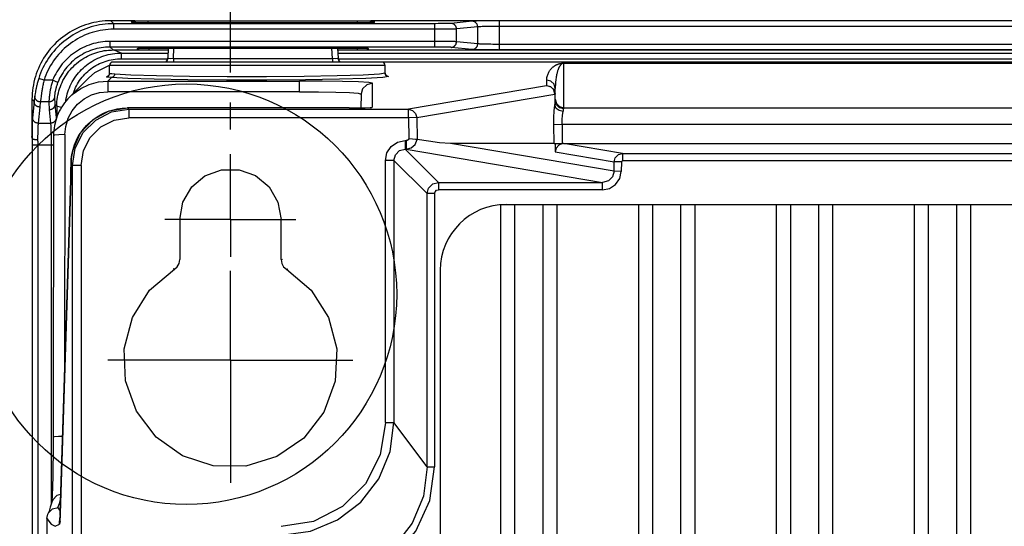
# Model space of a CAD drawing. Extents: x 0 to 594, y 0 to 420.
# Tile 95 of 103: x 391 to 408, y 281 to 290. Entities that reach past the tile are written whole.
import ezdxf

# ---------------------------------------------------------------- set-up
doc = ezdxf.new("R2010")
doc.units = 0
doc.header["$LTSCALE"] = 32.67
doc.linetypes.add('CENTER', pattern=[0.6, 0.375, -0.075, 0.075, -0.075])
doc.layers.get('0').update_dxf_attribs({"linetype": 'CONTINUOUS'})
doc.layers.add('_BLACK_HOLE', color=7, linetype='CONTINUOUS')
doc.styles.get("Standard").update_dxf_attribs({"font": 'txt', "width": 0.8})
doc.dimstyles.get("Standard").update_dxf_attribs({"dimtxt": 2.5, "dimasz": 2.5, "dimexe": 1.25, "dimexo": 0.625, "dimtad": 1, "dimcen": 2.5, "dimazin": 3, "dimtfac": 1, "dimtmove": 0, "dimatfit": 3})

# ---------------------------------------------------------------- blocks, each defined once
blk = doc.blocks.new('_FILLED')
at = {"color": 0, "linetype": 'BYBLOCK'}
blk.add_solid([(0, 0), (-1, 0.1429), (-1, -0.1429)], dxfattribs=at)
blk = doc.blocks.new('*D2')
at = {"color": 2, "linetype": 'CONTINUOUS'}
for p, q in [((394.655, 289.135), (394.655, 298.405)), ((449.055, 288.11), (449.055, 298.405)), ((394.655, 297.405), (421.855, 297.405)), ((449.055, 297.405), (421.855, 297.405)), ((394.655, 288.122), (394.655, 288.604))]:
    blk.add_line(p, q, dxfattribs=at)
at = {"color": 2, "linetype": 'CONTINUOUS', "xscale": 3.5, "yscale": 3.5, "zscale": 3.5, "rotation": 180}
blk.add_blockref('_FILLED', (394.655, 297.405), dxfattribs=at)
at = {"color": 2, "linetype": 'CONTINUOUS', "xscale": 3.5, "yscale": 3.5, "zscale": 3.5}
blk.add_blockref('_FILLED', (449.055, 297.405), dxfattribs=at)
at = {"color": 5, "linetype": 'CONTINUOUS', "width": 0.8}
blk.add_text('272', height=3.5, dxfattribs=at).set_placement((417.655, 298.28))

msp = doc.modelspace()

# ---------------------------------------------------------------- linework, layer by layer
at = {"color": 9, "linetype": 'CONTINUOUS'}
for p, q in [((392.581, 290.003), (392.529, 290.056)), ((392.581, 289.903), (392.581, 290.003)), ((398.301, 290.003), (392.581, 290.003)), ((392.894, 290.053), (392.896, 290.027)), ((392.963, 290.022), (392.968, 290.022)), ((393.014, 290.021), (393.02, 290.02)), ((393.13, 290.019), (393.134, 290.019)), ((393.195, 290.019), (393.195, 290.045)), ((396.916, 290.019), (396.916, 290.045)), ((396.993, 290.019), (397.005, 290.019)), ((397.076, 290.02), (397.078, 290.02)), ((397.127, 290.021), (397.133, 290.021)), ((397.143, 290.022), (397.148, 290.022)), ((397.157, 290.022), (397.166, 290.022)), ((397.215, 290.027), (397.216, 290.053)), ((398.285, 289.588), (398.285, 290.003)), ((398.348, 290.004), (398.301, 290.003)), ((398.393, 290.004), (398.348, 290.004)), ((398.435, 290.004), (398.393, 290.004)), ((398.474, 290.005), (398.435, 290.004)), ((398.498, 290.006), (398.474, 290.005)), ((398.519, 290.006), (398.498, 290.006)), ((398.537, 290.007), (398.519, 290.006)), ((398.952, 290.046), (398.575, 290.009)), ((399.049, 289.946), (398.672, 289.909)), ((399.03, 290.05), (399.005, 290.049)), ((399.058, 290.051), (399.03, 290.05)), ((399.049, 289.645), (399.049, 289.946)), ((399.09, 290.052), (399.058, 290.051)), ((399.142, 290.053), (399.09, 290.052)), ((399.131, 289.951), (399.107, 289.95)), ((399.158, 289.952), (399.131, 289.951)), ((399.2, 290.054), (399.142, 290.053)), ((399.188, 289.953), (399.158, 289.952)), ((399.22, 289.954), (399.188, 289.953)), ((399.262, 290.055), (399.2, 290.054)), ((399.272, 289.955), (399.22, 289.954)), ((399.35, 290.056), (399.262, 290.055)), ((399.328, 289.955), (399.272, 289.955)), ((399.367, 289.956), (399.328, 289.955)), ((399.435, 289.956), (399.367, 289.956)), ((399.435, 289.536), (399.435, 290.055)), ((444.275, 289.956), (399.435, 289.956)), ((398.324, 289.903), (392.581, 289.903)), ((398.382, 289.904), (398.324, 289.903)), ((398.437, 289.904), (398.382, 289.904)), ((398.489, 289.905), (398.437, 289.904)), ((398.537, 289.905), (398.489, 289.905)), ((398.579, 289.906), (398.537, 289.905)), ((398.604, 289.907), (398.579, 289.906)), ((398.626, 289.907), (398.604, 289.907)), ((398.645, 289.908), (398.626, 289.907)), ((398.672, 289.682), (398.672, 289.909)), ((392.517, 289.588), (392.517, 289.688)), ((398.382, 289.688), (392.517, 289.688)), ((392.569, 289.536), (392.517, 289.588)), ((398.332, 289.588), (392.517, 289.588)), ((393.204, 289.57), (393.205, 289.531)), ((393.641, 289.383), (393.651, 289.57)), ((396.47, 289.383), (396.46, 289.57)), ((396.906, 289.57), (396.905, 289.531)), ((398.378, 289.588), (398.332, 289.588)), ((398.422, 289.587), (398.378, 289.588)), ((398.455, 289.687), (398.382, 289.688)), ((398.462, 289.587), (398.422, 289.587)), ((398.521, 289.686), (398.455, 289.687)), ((398.486, 289.586), (398.462, 289.587)), ((398.508, 289.585), (398.486, 289.586)), ((398.566, 289.686), (398.521, 289.686)), ((398.592, 289.685), (398.566, 289.686)), ((398.952, 289.545), (398.575, 289.582)), ((398.615, 289.685), (398.592, 289.685)), ((399.049, 289.645), (398.672, 289.682)), ((399.155, 289.639), (399.129, 289.64)), ((399.184, 289.638), (399.155, 289.639)), ((399.215, 289.638), (399.184, 289.638)), ((399.249, 289.637), (399.215, 289.638)), ((399.284, 289.637), (399.249, 289.637)), ((399.321, 289.636), (399.284, 289.637)), ((399.358, 289.636), (399.321, 289.636)), ((399.397, 289.636), (399.358, 289.636)), ((399.435, 289.636), (399.397, 289.636)), ((444.314, 289.636), (399.435, 289.636)), ((392.719, 289.481), (392.571, 289.536)), ((392.719, 289.381), (392.719, 289.481)), ((392.719, 289.481), (393.546, 289.481)), ((396.564, 289.481), (447.146, 289.481)), ((399.078, 289.54), (399.047, 289.54)), ((399.113, 289.539), (399.078, 289.54)), ((399.15, 289.538), (399.113, 289.539)), ((399.189, 289.537), (399.15, 289.538)), ((399.231, 289.537), (399.189, 289.537)), ((399.275, 289.536), (399.231, 289.537)), ((399.342, 289.536), (399.275, 289.536)), ((399.412, 289.536), (399.342, 289.536)), ((444.322, 289.536), (399.435, 289.536)), ((397.405, 289.262), (392.505, 289.262)), ((392.719, 289.381), (393.54, 289.381)), ((393.526, 289.349), (393.499, 289.322)), ((393.539, 289.389), (393.527, 289.349)), ((393.641, 289.383), (393.641, 289.322)), ((393.641, 289.383), (396.47, 289.383)), ((396.47, 289.383), (396.47, 289.322)), ((396.571, 289.381), (447.14, 289.381)), ((400.577, 289.301), (400.577, 288.489)), ((392.478, 289.069), (392.452, 289.06)), ((392.453, 289.061), (392.472, 289.069)), ((392.472, 289.069), (392.479, 289.071)), ((392.475, 288.981), (392.542, 289.048)), ((397.434, 289.074), (397.465, 289.066)), ((397.438, 289.071), (397.465, 289.066)), ((391.343, 288.998), (391.248, 289.029)), ((391.496, 288.998), (391.343, 288.998)), ((391.589, 288.961), (391.496, 288.998)), ((392.475, 288.981), (392.475, 288.794)), ((392.475, 288.981), (395.882, 288.981)), ((395.882, 288.794), (395.882, 288.981)), ((397.173, 288.947), (397.173, 288.516)), ((400.272, 288.9), (397.818, 288.483)), ((400.277, 288.902), (400.277, 289.001)), ((391.29, 288.705), (391.287, 288.68)), ((395.882, 288.794), (392.475, 288.794)), ((396.925, 288.767), (396.979, 288.753)), ((397.966, 288.336), (400.42, 288.753)), ((400.42, 288.753), (400.42, 288.553)), ((391.167, 288.618), (391.129, 288.656)), ((391.167, 288.618), (391.139, 288.332)), ((391.267, 288.522), (391.239, 288.235)), ((391.43, 288.612), (391.28, 288.612)), ((391.536, 288.569), (391.56, 288.332)), ((391.569, 288.536), (391.536, 288.569)), ((391.649, 288.511), (391.569, 288.54)), ((391.436, 288.472), (391.46, 288.235)), ((392.824, 288.505), (392.824, 288.505)), ((392.85, 288.483), (392.824, 288.505)), ((392.85, 288.483), (392.85, 288.333)), ((392.85, 288.483), (397.818, 288.483)), ((396.767, 288.505), (396.767, 288.505)), ((396.767, 288.505), (396.922, 288.506)), ((396.922, 288.506), (397.05, 288.508)), ((397.05, 288.508), (397.137, 288.512)), ((397.137, 288.512), (397.168, 288.516)), ((397.818, 288.333), (397.818, 288.483)), ((400.577, 288.509), (443.133, 288.509)), ((391.132, 288.173), (391.131, 288.117)), ((391.133, 288.207), (391.132, 288.173)), ((391.134, 288.237), (391.133, 288.207)), ((391.239, 288.235), (391.46, 288.235)), ((391.464, 288.178), (391.465, 288.155)), ((391.56, 288.332), (391.561, 288.316)), ((397.818, 288.333), (392.85, 288.333)), ((397.966, 288.336), (397.818, 288.333)), ((397.818, 288.333), (397.825, 287.96)), ((397.966, 288.336), (397.974, 287.946)), ((400.55, 288.21), (400.402, 288.207)), ((443.161, 288.21), (400.55, 288.21)), ((400.553, 288.21), (400.553, 287.873)), ((391.131, 288.117), (391.13, 288.055)), ((391.13, 288.055), (391.13, 287.968)), ((391.231, 288.052), (391.23, 288)), ((391.23, 288), (391.23, 287.945)), ((391.232, 288.085), (391.231, 288.052)), ((391.233, 288.115), (391.232, 288.085)), ((391.233, 288.142), (391.233, 288.115)), ((391.465, 288.155), (391.466, 288.129)), ((391.466, 288.129), (391.466, 288.1)), ((391.466, 288.1), (391.467, 288.068)), ((391.468, 288.018), (391.469, 287.982)), ((391.713, 288.032), (391.707, 283.723)), ((391.131, 287.849), (391.513, 287.849)), ((391.231, 287.868), (391.231, 279.738)), ((391.469, 287.982), (391.469, 287.945)), ((391.469, 287.945), (391.469, 287.907)), ((391.469, 287.907), (391.469, 287.868)), ((391.469, 287.868), (391.469, 281.46)), ((397.759, 287.925), (397.759, 287.775)), ((397.759, 287.925), (397.777, 287.925)), ((397.777, 287.925), (397.777, 287.775)), ((401.473, 287.38), (398.566, 287.873)), ((401.622, 287.696), (400.577, 287.873)), ((391.858, 287.765), (391.858, 287.765)), ((398.352, 287.183), (397.759, 287.775)), ((397.759, 287.775), (397.777, 287.775)), ((397.777, 287.775), (401.268, 287.183)), ((400.426, 287.725), (401.474, 287.547)), ((401.622, 287.696), (401.622, 287.566)), ((401.622, 287.696), (442.088, 287.696)), ((391.823, 287.507), (391.827, 287.592)), ((391.823, 287.509), (391.823, 287.507)), ((391.851, 287.495), (391.823, 287.495)), ((391.851, 280.358), (391.851, 287.483)), ((392.001, 287.483), (391.851, 287.483)), ((392.001, 287.484), (392.001, 280.322)), ((397.409, 282.917), (397.409, 287.575)), ((397.559, 287.575), (397.409, 287.575)), ((397.559, 287.575), (397.559, 282.917)), ((397.559, 287.575), (398.152, 286.983)), ((401.473, 287.38), (401.474, 287.547)), ((401.602, 287.546), (401.474, 287.547)), ((401.602, 287.546), (401.601, 287.379)), ((442.088, 287.566), (401.622, 287.566)), ((401.601, 287.379), (401.473, 287.38)), ((391.631, 281.317), (391.817, 287.224)), ((391.817, 287.224), (391.817, 287.231)), ((398.352, 287.183), (398.352, 287.053)), ((398.352, 287.183), (401.268, 287.183)), ((401.268, 287.053), (401.268, 287.183)), ((398.152, 282.126), (398.152, 286.983)), ((398.282, 286.983), (398.152, 286.983)), ((398.282, 286.983), (398.282, 282.127)), ((401.268, 287.053), (398.352, 287.053)), ((393.66, 285.641), (393.635, 285.648)), ((395.651, 285.641), (395.676, 285.648)), ((397.409, 282.917), (397.559, 282.917)), ((398.152, 282.126), (397.559, 282.917)), ((398.152, 282.126), (398.282, 282.126)), ((391.632, 281.352), (391.589, 281.409)), ((391.621, 281.139), (391.626, 281.209)), ((391.626, 281.209), (391.628, 281.246)), ((391.629, 281.265), (391.631, 281.317)), ((391.631, 281.324), (391.631, 281.317)), ((391.627, 281.155), (391.616, 281.112)), ((391.616, 281.112), (391.621, 281.139))]:
    msp.add_line(p, q, dxfattribs=at)
at = {"color": 7, "linetype": 'CONTINUOUS'}
for p, q in [((392.906, 290.056), (392.529, 290.056)), ((392.919, 290.024), (392.917, 290.024)), ((392.934, 290.023), (392.929, 290.023)), ((392.941, 290.023), (392.934, 290.023)), ((392.949, 290.022), (392.941, 290.023)), ((392.958, 290.022), (392.949, 290.022)), ((392.973, 290.022), (392.958, 290.022)), ((392.992, 290.021), (392.973, 290.022)), ((393.014, 290.021), (392.992, 290.021)), ((393.052, 290.02), (393.014, 290.021)), ((393.087, 290.019), (393.052, 290.02)), ((393.092, 290.046), (393.059, 290.047)), ((393.13, 290.019), (393.087, 290.019)), ((393.127, 290.046), (393.092, 290.046)), ((393.163, 290.046), (393.127, 290.046)), ((393.182, 290.019), (393.13, 290.019)), ((393.195, 290.045), (393.163, 290.046)), ((396.954, 290.019), (393.182, 290.019)), ((396.947, 290.046), (393.195, 290.045)), ((396.982, 290.046), (396.947, 290.046)), ((396.993, 290.019), (396.954, 290.019)), ((397.017, 290.046), (396.982, 290.046)), ((397.039, 290.02), (396.993, 290.019)), ((397.05, 290.047), (397.017, 290.046)), ((397.076, 290.02), (397.039, 290.02)), ((397.08, 290.048), (397.05, 290.047)), ((397.107, 290.021), (397.076, 290.02)), ((397.107, 290.049), (397.08, 290.048)), ((397.127, 290.021), (397.107, 290.021)), ((397.143, 290.022), (397.127, 290.021)), ((397.157, 290.022), (397.143, 290.022)), ((397.168, 290.023), (397.157, 290.022)), ((397.174, 290.023), (397.168, 290.023)), ((397.18, 290.023), (397.174, 290.023)), ((397.185, 290.023), (397.18, 290.023)), ((397.189, 290.024), (397.185, 290.023)), ((397.192, 290.024), (397.194, 290.024)), ((399.35, 290.056), (397.205, 290.056)), ((399.435, 290.055), (399.35, 290.056)), ((444.275, 290.055), (399.435, 290.055)), ((393.038, 289.567), (393.052, 289.568)), ((393.052, 289.568), (393.068, 289.568)), ((393.068, 289.568), (393.086, 289.569)), ((393.086, 289.569), (393.115, 289.569)), ((393.115, 289.569), (393.148, 289.569)), ((393.148, 289.569), (393.182, 289.57)), ((393.182, 289.57), (396.906, 289.57)), ((393.551, 289.57), (393.541, 289.388)), ((396.56, 289.57), (396.569, 289.388)), ((396.906, 289.57), (396.94, 289.57)), ((396.94, 289.57), (396.974, 289.569)), ((396.974, 289.569), (397.005, 289.569)), ((397.005, 289.569), (397.025, 289.569)), ((397.025, 289.569), (397.043, 289.568)), ((397.043, 289.568), (397.059, 289.568)), ((392.569, 289.536), (393.032, 289.536)), ((393.005, 289.538), (393.005, 289.564)), ((393.116, 289.532), (393.095, 289.533)), ((393.137, 289.532), (393.116, 289.532)), ((393.159, 289.531), (393.137, 289.532)), ((393.182, 289.531), (393.159, 289.531)), ((393.549, 289.531), (393.182, 289.531)), ((396.928, 289.531), (396.562, 289.531)), ((396.951, 289.531), (396.928, 289.531)), ((396.974, 289.532), (396.951, 289.531)), ((396.995, 289.532), (396.974, 289.532)), ((397.015, 289.533), (396.995, 289.532)), ((397.034, 289.533), (397.015, 289.533)), ((397.079, 289.536), (446.632, 289.536)), ((397.105, 289.564), (397.105, 289.538)), ((392.246, 289.133), (392.505, 289.266)), ((392.505, 289.119), (392.505, 289.262)), ((397.345, 289.322), (392.565, 289.322)), ((446.341, 289.317), (397.37, 289.317)), ((397.405, 289.126), (397.405, 289.262)), ((400.568, 289.301), (400.577, 289.301)), ((400.577, 289.301), (443.133, 289.301)), ((392.132, 289.035), (392.246, 289.133)), ((392.132, 289.036), (391.796, 288.7)), ((396.979, 288.753), (396.973, 288.507)), ((396.979, 288.756), (396.979, 288.753)), ((400.427, 288.629), (400.427, 288.851)), ((391.129, 288.662), (391.129, 287.996)), ((391.569, 288.54), (391.569, 288.341)), ((392.215, 288.299), (392.502, 288.452)), ((392.503, 288.452), (392.824, 288.505)), ((396.767, 288.505), (392.824, 288.505)), ((397.137, 288.507), (397.168, 288.516)), ((391.993, 288.062), (392.215, 288.299)), ((400.408, 287.875), (400.402, 288.207)), ((391.13, 287.97), (391.129, 287.996)), ((391.513, 288.02), (391.505, 282.613)), ((391.858, 287.765), (391.993, 288.061)), ((391.13, 287.969), (391.13, 287.97)), ((391.13, 287.968), (391.13, 287.969)), ((391.13, 287.968), (391.13, 287.966)), ((391.131, 287.87), (391.131, 279.324)), ((400.408, 287.875), (398.566, 287.873)), ((400.408, 287.875), (400.427, 287.873)), ((400.427, 287.873), (400.426, 287.725)), ((400.427, 287.873), (400.556, 287.873)), ((400.577, 287.873), (443.133, 287.873)), ((391.823, 287.509), (391.822, 287.45)), ((391.82, 287.33), (391.819, 287.277)), ((391.821, 287.388), (391.82, 287.33)), ((391.822, 287.45), (391.821, 287.388)), ((391.817, 287.224), (391.63, 281.3)), ((391.819, 287.277), (391.817, 287.224)), ((391.817, 287.231), (391.817, 287.231)), ((399.455, 286.792), (444.255, 286.792)), ((399.455, 286.788), (399.455, 267.857)), ((399.705, 286.791), (399.705, 267.854)), ((400.205, 286.792), (400.205, 267.853)), ((400.455, 286.792), (400.455, 267.853)), ((401.905, 286.792), (401.905, 267.853)), ((402.155, 286.792), (402.155, 267.853)), ((402.655, 286.792), (402.655, 267.853)), ((402.905, 286.792), (402.905, 267.853)), ((404.355, 286.792), (404.355, 267.853)), ((404.605, 286.792), (404.605, 267.853)), ((405.105, 286.792), (405.105, 267.853)), ((405.355, 286.792), (405.355, 267.853)), ((406.805, 286.792), (406.805, 267.853)), ((407.055, 286.792), (407.055, 267.853)), ((407.555, 286.792), (407.555, 267.853)), ((407.805, 286.792), (407.805, 267.853)), ((393.755, 286.522), (393.755, 285.811)), ((395.555, 285.811), (395.555, 286.522)), ((395.555, 285.811), (395.582, 285.817)), ((398.386, 269.022), (398.386, 285.622)), ((391.505, 282.613), (391.504, 282.503)), ((391.504, 282.395), (391.503, 282.289)), ((391.504, 282.503), (391.504, 282.395)), ((391.503, 282.289), (391.502, 282.187)), ((391.5, 282.088), (391.499, 281.995)), ((391.502, 282.187), (391.5, 282.088)), ((391.497, 281.908), (391.495, 281.834)), ((391.499, 281.995), (391.497, 281.908)), ((391.492, 281.72), (391.49, 281.675)), ((391.493, 281.772), (391.492, 281.72)), ((391.495, 281.834), (391.493, 281.772)), ((391.487, 281.604), (391.486, 281.576)), ((391.489, 281.636), (391.487, 281.604)), ((391.49, 281.675), (391.489, 281.636)), ((391.48, 281.501), (391.479, 281.495)), ((391.479, 281.495), (391.479, 281.494)), ((391.481, 281.501), (391.481, 281.5)), ((391.394, 281.21), (391.411, 281.29)), ((391.394, 281.21), (391.394, 280.363)), ((391.626, 281.213), (391.625, 281.2)), ((391.625, 281.2), (391.625, 281.189)), ((391.627, 281.228), (391.626, 281.213)), ((391.628, 281.246), (391.627, 281.228)), ((391.629, 281.265), (391.628, 281.246)), ((391.63, 281.3), (391.629, 281.265))]:
    msp.add_line(p, q, dxfattribs=at)
for points in [[(392.529, 290.056), (392.479, 290.055), (392.429, 290.052), (392.378, 290.047), (392.328, 290.041), (392.277, 290.033), (392.227, 290.023), (392.178, 290.011), (392.128, 289.997), (392.08, 289.981), (392.032, 289.964), (391.984, 289.945), (391.937, 289.924), (391.891, 289.902), (391.846, 289.878), (391.802, 289.852), (391.759, 289.825), (391.717, 289.796), (391.676, 289.766), (391.636, 289.734), (391.597, 289.701), (391.56, 289.666), (391.523, 289.63), (391.489, 289.593), (391.455, 289.554), (391.423, 289.514), (391.393, 289.474), (391.364, 289.432), (391.336, 289.389), (391.31, 289.345), (391.286, 289.3), (391.263, 289.254), (391.242, 289.208), (391.223, 289.161), (391.206, 289.113), (391.19, 289.064), (391.176, 289.015), (391.164, 288.965), (391.154, 288.916), (391.145, 288.865), (391.138, 288.815), (391.134, 288.764), (391.131, 288.713), (391.129, 288.662)], [(392.967, 290.022), (392.964, 290.025), (392.959, 290.03), (392.953, 290.034), (392.948, 290.038), (392.942, 290.042), (392.935, 290.045), (392.929, 290.047), (392.922, 290.05), (392.915, 290.051), (392.908, 290.052), (392.901, 290.053), (392.894, 290.053)], [(392.917, 290.024), (392.91, 290.026), (392.903, 290.026), (392.896, 290.027)], [(392.906, 290.056), (392.912, 290.055), (392.919, 290.054), (392.921, 290.054)], [(392.929, 290.023), (392.924, 290.024), (392.922, 290.024), (392.92, 290.024), (392.918, 290.024), (392.917, 290.024), (392.916, 290.024), (392.915, 290.024), (392.915, 290.024), (392.915, 290.024)], [(392.921, 290.054), (392.926, 290.053), (392.932, 290.052), (392.938, 290.049), (392.945, 290.047), (392.951, 290.044), (392.956, 290.04), (392.962, 290.036), (392.967, 290.032), (392.972, 290.027), (392.977, 290.022), (392.977, 290.021)], [(393.059, 290.047), (393.028, 290.048), (393.014, 290.048), (393.001, 290.049), (392.988, 290.049), (392.977, 290.05), (392.967, 290.05), (392.958, 290.051), (392.951, 290.051), (392.944, 290.052), (392.938, 290.052), (392.933, 290.053), (392.929, 290.053), (392.926, 290.053), (392.924, 290.054), (392.922, 290.054), (392.921, 290.054), (392.921, 290.054)], [(397.19, 290.054), (397.189, 290.054), (397.189, 290.054), (397.187, 290.054), (397.185, 290.054), (397.182, 290.053), (397.178, 290.053), (397.174, 290.052), (397.169, 290.052), (397.163, 290.052), (397.156, 290.051), (397.148, 290.051), (397.139, 290.05), (397.13, 290.05), (397.119, 290.049), (397.107, 290.049)], [(397.19, 290.054), (397.185, 290.053), (397.179, 290.052), (397.172, 290.049), (397.166, 290.047), (397.16, 290.044), (397.154, 290.04), (397.149, 290.036), (397.143, 290.032), (397.138, 290.027), (397.134, 290.022), (397.133, 290.021)], [(397.143, 290.022), (397.146, 290.025), (397.152, 290.03), (397.157, 290.034), (397.163, 290.038), (397.169, 290.042), (397.175, 290.045), (397.182, 290.047), (397.189, 290.05), (397.195, 290.051), (397.202, 290.052), (397.209, 290.053), (397.216, 290.053)], [(397.196, 290.024), (397.196, 290.024), (397.196, 290.024), (397.196, 290.024), (397.195, 290.024), (397.194, 290.024), (397.193, 290.024), (397.192, 290.024), (397.19, 290.024), (397.189, 290.024)], [(397.205, 290.056), (397.198, 290.055), (397.192, 290.054), (397.19, 290.054)], [(397.194, 290.024), (397.201, 290.026), (397.208, 290.026), (397.215, 290.027)], [(393.005, 289.564), (393.006, 289.565), (393.007, 289.565), (393.008, 289.565), (393.011, 289.566), (393.014, 289.566), (393.017, 289.566), (393.022, 289.566), (393.027, 289.567), (393.032, 289.567), (393.038, 289.567)], [(397.059, 289.568), (397.072, 289.567), (397.079, 289.567), (397.084, 289.567), (397.089, 289.566), (397.093, 289.566), (397.097, 289.566), (397.1, 289.566), (397.102, 289.565), (397.104, 289.565), (397.105, 289.565), (397.105, 289.564)], [(391.569, 288.54), (391.57, 288.579), (391.573, 288.618), (391.577, 288.657), (391.583, 288.696), (391.59, 288.735), (391.598, 288.773), (391.608, 288.811), (391.62, 288.848), (391.633, 288.885), (391.647, 288.922), (391.663, 288.958), (391.68, 288.993), (391.699, 289.027), (391.719, 289.061), (391.74, 289.094), (391.763, 289.126), (391.786, 289.157), (391.811, 289.188), (391.838, 289.217), (391.865, 289.245), (391.893, 289.272), (391.923, 289.298), (391.953, 289.323), (391.984, 289.347), (392.017, 289.369), (392.05, 289.39), (392.084, 289.41), (392.118, 289.428), (392.154, 289.445), (392.19, 289.461), (392.226, 289.475), (392.263, 289.488), (392.301, 289.499), (392.338, 289.509), (392.376, 289.517), (392.414, 289.524), (392.451, 289.529), (392.486, 289.532), (392.517, 289.534), (392.545, 289.535), (392.569, 289.536)], [(393.032, 289.536), (393.027, 289.536), (393.022, 289.536), (393.017, 289.536), (393.014, 289.537), (393.011, 289.537), (393.008, 289.537), (393.007, 289.538), (393.006, 289.538), (393.005, 289.538)], [(393.095, 289.533), (393.077, 289.533), (393.068, 289.533), (393.06, 289.534), (393.052, 289.534), (393.045, 289.535), (393.038, 289.535), (393.032, 289.536)], [(393.542, 289.392), (393.54, 289.384), (393.539, 289.377), (393.537, 289.37), (393.534, 289.364), (393.532, 289.357), (393.528, 289.352), (393.525, 289.346), (393.522, 289.341), (393.518, 289.337), (393.514, 289.333), (393.51, 289.329), (393.506, 289.325), (393.502, 289.322)], [(396.609, 289.322), (396.606, 289.324), (396.602, 289.328), (396.598, 289.332), (396.594, 289.336), (396.59, 289.34), (396.586, 289.345), (396.583, 289.351), (396.58, 289.357), (396.577, 289.363), (396.574, 289.37), (396.572, 289.377), (396.57, 289.384), (396.569, 289.392)], [(397.079, 289.536), (397.072, 289.535), (397.066, 289.535), (397.059, 289.534), (397.051, 289.534), (397.043, 289.533), (397.034, 289.533)], [(397.105, 289.538), (397.105, 289.538), (397.104, 289.538), (397.102, 289.537), (397.1, 289.537), (397.097, 289.537), (397.093, 289.536), (397.089, 289.536), (397.084, 289.536), (397.079, 289.536)], [(400.277, 289.001), (400.278, 289.024), (400.28, 289.044), (400.284, 289.063), (400.288, 289.081), (400.293, 289.097), (400.299, 289.112), (400.305, 289.126), (400.311, 289.14), (400.318, 289.152), (400.325, 289.163), (400.332, 289.173), (400.339, 289.183), (400.346, 289.192), (400.353, 289.2), (400.36, 289.208), (400.367, 289.215), (400.374, 289.222), (400.381, 289.228), (400.388, 289.234), (400.395, 289.239), (400.401, 289.244), (400.408, 289.249), (400.414, 289.253), (400.42, 289.257), (400.426, 289.26), (400.432, 289.264), (400.438, 289.267), (400.444, 289.27), (400.449, 289.273), (400.455, 289.275), (400.46, 289.277), (400.465, 289.28), (400.47, 289.282), (400.475, 289.283), (400.48, 289.285), (400.485, 289.287), (400.49, 289.288), (400.494, 289.29), (400.499, 289.291), (400.503, 289.292), (400.508, 289.293), (400.513, 289.294), (400.518, 289.295), (400.523, 289.296)], [(400.577, 289.301), (400.568, 289.301), (400.564, 289.3), (400.56, 289.299), (400.556, 289.299), (400.553, 289.298), (400.551, 289.296), (400.55, 289.295), (400.548, 289.293), (400.546, 289.292), (400.544, 289.29), (400.542, 289.288), (400.539, 289.286), (400.537, 289.284), (400.534, 289.282), (400.532, 289.28), (400.529, 289.277), (400.526, 289.274), (400.524, 289.271), (400.521, 289.268), (400.518, 289.265), (400.515, 289.261), (400.512, 289.257), (400.509, 289.252), (400.506, 289.248), (400.503, 289.243), (400.5, 289.237), (400.497, 289.231), (400.494, 289.225), (400.49, 289.218), (400.487, 289.211), (400.484, 289.203), (400.48, 289.194), (400.477, 289.185), (400.473, 289.175), (400.47, 289.164), (400.466, 289.152), (400.462, 289.14), (400.459, 289.126), (400.455, 289.112), (400.451, 289.096), (400.448, 289.079), (400.445, 289.061), (400.441, 289.041), (400.438, 289.019), (400.435, 288.997), (400.433, 288.972), (400.431, 288.945), (400.429, 288.916), (400.428, 288.885), (400.427, 288.851)], [(400.523, 289.296), (400.533, 289.297), (400.538, 289.298), (400.543, 289.299), (400.548, 289.299), (400.554, 289.3), (400.56, 289.3), (400.568, 289.301)], [(392.505, 289.11), (392.503, 289.104), (392.502, 289.099), (392.5, 289.094), (392.497, 289.089), (392.494, 289.085), (392.492, 289.082), (392.489, 289.079), (392.487, 289.076), (392.484, 289.075), (392.482, 289.073), (392.48, 289.072), (392.479, 289.071), (392.478, 289.07), (392.477, 289.07), (392.476, 289.069), (392.476, 289.069), (392.476, 289.069)], [(397.439, 289.074), (397.439, 289.074), (397.438, 289.074), (397.438, 289.074), (397.437, 289.074), (397.436, 289.075), (397.434, 289.076), (397.432, 289.077), (397.43, 289.078), (397.427, 289.08), (397.424, 289.083), (397.421, 289.086), (397.418, 289.089), (397.415, 289.093), (397.412, 289.098), (397.41, 289.104), (397.408, 289.109), (397.406, 289.116), (397.405, 289.122), (397.405, 289.126)], [(391.796, 288.7), (391.765, 288.668), (391.736, 288.634), (391.708, 288.599), (391.682, 288.563), (391.658, 288.525), (391.635, 288.487), (391.614, 288.447), (391.595, 288.407), (391.578, 288.365), (391.563, 288.323), (391.55, 288.28), (391.539, 288.237), (391.529, 288.193), (391.522, 288.149), (391.517, 288.105), (391.514, 288.06), (391.513, 288.02)], [(391.851, 287.483), (391.899, 287.791), (392.041, 288.07), (392.262, 288.291), (392.541, 288.434), (392.85, 288.483)], [(391.858, 287.765), (391.871, 287.809), (391.885, 287.851), (391.902, 287.893), (391.92, 287.934), (391.94, 287.975), (391.962, 288.014), (391.986, 288.052), (392.012, 288.089), (392.039, 288.125), (392.068, 288.16), (392.098, 288.194), (392.13, 288.226), (392.163, 288.256), (392.197, 288.285), (392.233, 288.313), (392.27, 288.338), (392.308, 288.362), (392.348, 288.385), (392.388, 288.405), (392.429, 288.424), (392.471, 288.441), (392.513, 288.456), (392.556, 288.469), (392.6, 288.48), (392.644, 288.489), (392.689, 288.496), (392.734, 288.501), (392.778, 288.504), (392.823, 288.505)], [(391.13, 287.969), (391.13, 287.947), (391.131, 287.922), (391.131, 287.896), (391.131, 287.87)], [(391.13, 287.966), (391.131, 287.964), (391.132, 287.963)], [(391.132, 287.963), (391.134, 287.961), (391.137, 287.959), (391.139, 287.958), (391.143, 287.956), (391.146, 287.955), (391.15, 287.954), (391.155, 287.952), (391.16, 287.951), (391.165, 287.95), (391.17, 287.949), (391.176, 287.948), (391.182, 287.948), (391.189, 287.947), (391.195, 287.946), (391.202, 287.946), (391.209, 287.946), (391.216, 287.945), (391.223, 287.945), (391.23, 287.945)], [(397.974, 287.946), (397.947, 287.948), (397.893, 287.952), (397.825, 287.96)], [(398.566, 287.873), (398.372, 287.885), (398.174, 287.914), (397.974, 287.946)], [(400.408, 287.877), (400.435, 287.875), (400.487, 287.874), (400.556, 287.873)], [(400.556, 287.873), (400.49, 287.846), (400.443, 287.793), (400.426, 287.725)], [(400.577, 287.873), (400.57, 287.873), (400.563, 287.873), (400.556, 287.873)], [(391.858, 287.765), (391.851, 287.737), (391.843, 287.703), (391.837, 287.67), (391.832, 287.636), (391.828, 287.602), (391.825, 287.569), (391.823, 287.536), (391.823, 287.509)], [(393.755, 286.522), (393.81, 286.831), (393.967, 287.102), (394.203, 287.3), (394.496, 287.408), (394.808, 287.409), (395.101, 287.304), (395.341, 287.105), (395.5, 286.833), (395.555, 286.522)], [(398.152, 286.983), (398.178, 287.083), (398.252, 287.156), (398.352, 287.183)], [(398.282, 286.983), (398.291, 287.017), (398.315, 287.042), (398.352, 287.053)], [(393.66, 285.641), (393.711, 285.685), (393.744, 285.744), (393.755, 285.811)], [(395.555, 285.811), (395.567, 285.744), (395.6, 285.685), (395.651, 285.641)], [(393.334, 282.657), (392.985, 283.117), (392.79, 283.658), (392.766, 284.226), (392.913, 284.78), (393.22, 285.267), (393.66, 285.641)], [(395.651, 285.641), (396.091, 285.266), (396.397, 284.78), (396.544, 284.226), (396.519, 283.651), (396.318, 283.102), (395.96, 282.641), (395.481, 282.311), (394.928, 282.142), (394.351, 282.147), (393.803, 282.324), (393.334, 282.657)], [(395.56, 280.917), (396.078, 280.985), (396.56, 281.185), (396.974, 281.503), (397.291, 281.917), (397.491, 282.399), (397.559, 282.917)], [(391.486, 281.576), (391.484, 281.553), (391.484, 281.544), (391.483, 281.535), (391.482, 281.527), (391.482, 281.521), (391.481, 281.514), (391.481, 281.509), (391.481, 281.505), (391.48, 281.501)], [(391.481, 281.5), (391.455, 281.411), (391.432, 281.341), (391.411, 281.291)], [(391.411, 281.29), (391.421, 281.309), (391.494, 281.382), (391.594, 281.409)], [(391.625, 281.189), (391.624, 281.18), (391.624, 281.176), (391.623, 281.172), (391.623, 281.169), (391.623, 281.166), (391.623, 281.163), (391.622, 281.161), (391.622, 281.159), (391.622, 281.158), (391.622, 281.157), (391.622, 281.156), (391.622, 281.156)]]:
    msp.add_lwpolyline(points, dxfattribs=at)
at = {"color": 9, "linetype": 'CONTINUOUS'}
for points in [[(392.581, 290.003), (392.531, 290.002), (392.48, 290), (392.43, 289.995), (392.38, 289.989), (392.33, 289.981), (392.281, 289.971), (392.231, 289.959), (392.183, 289.945), (392.135, 289.93), (392.087, 289.913), (392.04, 289.895), (391.994, 289.874), (391.949, 289.852), (391.904, 289.829), (391.86, 289.803), (391.817, 289.777), (391.776, 289.748), (391.735, 289.719), (391.695, 289.687), (391.657, 289.655), (391.62, 289.621), (391.583, 289.585), (391.549, 289.549), (391.515, 289.511), (391.483, 289.472), (391.453, 289.432), (391.424, 289.391), (391.396, 289.348), (391.37, 289.305), (391.345, 289.261), (391.323, 289.216), (391.301, 289.17), (391.282, 289.124), (391.264, 289.077), (391.248, 289.029)], [(392.906, 290.056), (392.902, 290.055), (392.899, 290.055), (392.897, 290.054), (392.896, 290.054), (392.895, 290.054), (392.894, 290.053)], [(392.896, 290.027), (392.896, 290.026), (392.897, 290.026), (392.9, 290.025), (392.902, 290.025), (392.906, 290.025), (392.911, 290.024), (392.916, 290.024)], [(392.916, 290.024), (392.922, 290.024), (392.929, 290.023), (392.936, 290.023), (392.944, 290.022), (392.949, 290.022)], [(397.166, 290.022), (397.175, 290.023), (397.182, 290.023), (397.189, 290.024), (397.195, 290.024)], [(397.195, 290.024), (397.2, 290.024), (397.205, 290.025), (397.208, 290.025), (397.211, 290.025), (397.213, 290.026), (397.214, 290.026), (397.215, 290.027)], [(397.216, 290.053), (397.216, 290.054), (397.215, 290.054), (397.213, 290.054), (397.211, 290.055), (397.209, 290.055), (397.205, 290.056)], [(398.575, 290.009), (398.571, 290.009), (398.566, 290.008), (398.56, 290.008), (398.553, 290.008), (398.545, 290.007), (398.537, 290.007)], [(398.672, 289.909), (398.672, 289.916), (398.671, 289.923), (398.67, 289.929), (398.668, 289.936), (398.666, 289.943), (398.664, 289.949), (398.661, 289.955), (398.658, 289.961), (398.654, 289.967), (398.65, 289.972), (398.646, 289.977), (398.641, 289.982), (398.636, 289.987), (398.631, 289.991), (398.625, 289.994), (398.62, 289.998), (398.614, 290.001), (398.607, 290.003), (398.601, 290.005), (398.595, 290.007), (398.588, 290.008), (398.582, 290.009), (398.575, 290.009)], [(399.005, 290.049), (398.994, 290.049), (398.984, 290.048), (398.974, 290.048), (398.966, 290.047), (398.959, 290.047), (398.952, 290.046)], [(399.049, 289.946), (399.049, 289.953), (399.048, 289.96), (399.047, 289.966), (399.045, 289.973), (399.043, 289.979), (399.041, 289.986), (399.038, 289.992), (399.035, 289.998), (399.031, 290.004), (399.027, 290.009), (399.023, 290.014), (399.018, 290.019), (399.013, 290.023), (399.008, 290.028), (399.002, 290.031), (398.997, 290.035), (398.991, 290.038), (398.984, 290.04), (398.978, 290.042), (398.972, 290.044), (398.965, 290.045), (398.959, 290.046), (398.952, 290.046)], [(399.107, 289.95), (399.096, 289.95), (399.086, 289.949), (399.077, 289.949), (399.068, 289.948), (399.061, 289.947), (399.054, 289.947), (399.049, 289.946)], [(392.581, 289.903), (392.533, 289.903), (392.485, 289.9), (392.437, 289.895), (392.389, 289.889), (392.341, 289.881), (392.294, 289.871), (392.247, 289.86), (392.201, 289.847), (392.155, 289.832), (392.109, 289.815), (392.065, 289.797), (392.021, 289.777), (391.978, 289.755), (391.935, 289.732), (391.894, 289.707), (391.854, 289.681), (391.814, 289.653), (391.776, 289.624), (391.738, 289.593), (391.702, 289.561), (391.667, 289.528), (391.634, 289.493), (391.601, 289.458), (391.57, 289.421), (391.541, 289.383), (391.513, 289.344), (391.486, 289.303), (391.461, 289.262), (391.437, 289.22), (391.415, 289.177), (391.394, 289.134), (391.376, 289.089), (391.358, 289.044), (391.343, 288.998)], [(398.672, 289.909), (398.666, 289.909), (398.66, 289.909), (398.653, 289.908), (398.645, 289.908)], [(392.517, 289.688), (392.474, 289.687), (392.432, 289.685), (392.39, 289.681), (392.349, 289.675), (392.307, 289.668), (392.266, 289.659), (392.225, 289.649), (392.184, 289.637), (392.145, 289.623), (392.105, 289.608), (392.066, 289.592), (392.028, 289.574), (391.991, 289.554), (391.954, 289.533), (391.918, 289.511), (391.883, 289.487), (391.849, 289.462), (391.816, 289.436), (391.784, 289.409), (391.754, 289.38), (391.724, 289.35), (391.695, 289.319), (391.668, 289.287), (391.642, 289.254), (391.617, 289.22), (391.593, 289.185), (391.571, 289.149), (391.55, 289.113), (391.531, 289.075), (391.513, 289.037), (391.496, 288.998)], [(392.517, 289.588), (392.477, 289.587), (392.437, 289.585), (392.398, 289.581), (392.359, 289.575), (392.32, 289.568), (392.281, 289.56), (392.243, 289.55), (392.205, 289.538), (392.168, 289.525), (392.131, 289.511), (392.094, 289.495), (392.059, 289.477), (392.024, 289.458), (391.99, 289.438), (391.957, 289.417), (391.924, 289.394), (391.893, 289.37), (391.862, 289.344), (391.833, 289.318), (391.805, 289.29), (391.777, 289.261), (391.751, 289.232), (391.727, 289.201), (391.703, 289.169), (391.681, 289.136), (391.659, 289.103), (391.64, 289.069), (391.621, 289.033), (391.605, 288.998), (391.589, 288.961)], [(398.575, 289.582), (398.571, 289.583), (398.566, 289.583), (398.56, 289.583), (398.553, 289.584), (398.545, 289.584), (398.537, 289.584), (398.528, 289.585), (398.508, 289.585)], [(398.575, 289.582), (398.582, 289.582), (398.588, 289.583), (398.595, 289.584), (398.601, 289.586), (398.607, 289.588), (398.614, 289.591), (398.62, 289.594), (398.625, 289.597), (398.631, 289.601), (398.636, 289.605), (398.641, 289.609), (398.646, 289.614), (398.65, 289.619), (398.654, 289.625), (398.658, 289.63), (398.661, 289.636), (398.664, 289.642), (398.666, 289.649), (398.668, 289.655), (398.67, 289.662), (398.671, 289.669), (398.672, 289.675), (398.672, 289.682)], [(398.672, 289.682), (398.666, 289.683), (398.66, 289.683), (398.653, 289.683), (398.645, 289.684), (398.636, 289.684), (398.615, 289.685)], [(398.952, 289.545), (398.959, 289.546), (398.965, 289.546), (398.972, 289.548), (398.978, 289.549), (398.984, 289.551), (398.991, 289.554), (398.997, 289.557), (399.002, 289.56), (399.008, 289.564), (399.013, 289.568), (399.018, 289.572), (399.023, 289.577), (399.027, 289.582), (399.031, 289.588), (399.035, 289.594), (399.038, 289.599), (399.041, 289.606), (399.043, 289.612), (399.045, 289.618), (399.047, 289.625), (399.048, 289.632), (399.049, 289.639), (399.049, 289.645)], [(399.129, 289.64), (399.105, 289.641), (399.095, 289.642), (399.085, 289.642), (399.076, 289.643), (399.068, 289.644), (399.061, 289.644), (399.054, 289.645), (399.049, 289.645)], [(391.728, 288.624), (391.731, 288.641), (391.737, 288.679), (391.746, 288.717), (391.756, 288.755), (391.767, 288.792), (391.78, 288.829), (391.794, 288.866), (391.81, 288.901), (391.827, 288.936), (391.845, 288.971), (391.865, 289.005), (391.886, 289.037), (391.909, 289.069), (391.932, 289.101), (391.957, 289.131), (391.983, 289.16), (392.01, 289.188), (392.038, 289.215), (392.068, 289.241), (392.098, 289.266), (392.129, 289.29), (392.162, 289.312), (392.195, 289.333), (392.228, 289.353), (392.263, 289.372), (392.299, 289.389), (392.335, 289.404), (392.371, 289.419), (392.408, 289.432), (392.446, 289.443), (392.484, 289.453), (392.523, 289.461), (392.562, 289.468), (392.601, 289.474), (392.64, 289.478), (392.68, 289.48), (392.719, 289.481)], [(399.047, 289.54), (399.02, 289.541), (399.007, 289.542), (398.995, 289.542), (398.985, 289.543), (398.975, 289.544), (398.966, 289.544), (398.959, 289.545), (398.952, 289.545)], [(391.863, 288.767), (391.864, 288.768), (391.876, 288.802), (391.889, 288.836), (391.904, 288.868), (391.92, 288.901), (391.938, 288.932), (391.956, 288.963), (391.976, 288.993), (391.997, 289.022), (392.019, 289.051), (392.043, 289.078), (392.067, 289.105), (392.093, 289.13), (392.12, 289.155), (392.147, 289.178), (392.176, 289.2), (392.205, 289.222), (392.235, 289.241), (392.266, 289.26), (392.298, 289.278), (392.331, 289.294), (392.364, 289.309), (392.398, 289.322), (392.432, 289.334), (392.467, 289.345), (392.502, 289.355), (392.538, 289.363), (392.574, 289.369), (392.61, 289.374), (392.646, 289.378), (392.683, 289.38), (392.719, 289.381)], [(393.541, 289.388), (393.526, 289.34), (393.508, 289.322)], [(393.641, 289.383), (393.593, 289.381), (393.555, 289.383), (393.541, 289.388)], [(396.569, 289.388), (396.557, 289.384), (396.521, 289.381), (396.47, 289.383)], [(396.569, 289.388), (396.585, 289.34), (396.603, 289.322)], [(396.571, 289.389), (396.584, 289.349), (396.612, 289.322)], [(392.453, 289.061), (392.452, 289.061), (392.452, 289.06), (392.452, 289.06)], [(392.542, 289.048), (392.492, 289.052), (392.462, 289.055), (392.452, 289.06)], [(392.505, 289.115), (392.497, 289.089), (392.478, 289.069)], [(392.599, 289.108), (392.548, 289.112), (392.516, 289.115), (392.505, 289.119)], [(392.599, 289.108), (392.591, 289.078), (392.57, 289.056), (392.542, 289.048)], [(397.465, 289.066), (397.363, 289.047), (397.064, 289.03), (396.592, 289.016), (395.988, 289.006), (395.3, 289.001), (394.584, 289.001), (393.898, 289.006), (393.298, 289.016), (392.834, 289.031), (392.542, 289.048)], [(397.405, 289.126), (397.306, 289.107), (397.014, 289.09), (396.555, 289.076), (395.966, 289.066), (395.295, 289.061), (394.596, 289.061), (393.926, 289.066), (393.34, 289.076), (392.885, 289.091), (392.599, 289.108)], [(397.405, 289.125), (397.413, 289.096), (397.434, 289.074)], [(391.248, 289.029), (391.242, 289.011), (391.237, 288.993), (391.232, 288.976), (391.227, 288.959), (391.223, 288.942), (391.219, 288.925), (391.215, 288.909), (391.211, 288.893), (391.208, 288.878), (391.205, 288.863), (391.202, 288.849), (391.199, 288.835), (391.197, 288.822), (391.194, 288.809), (391.192, 288.797), (391.19, 288.786), (391.187, 288.765)], [(391.343, 288.998), (391.338, 288.979), (391.334, 288.959), (391.33, 288.94), (391.326, 288.921), (391.322, 288.902), (391.318, 288.883), (391.315, 288.865), (391.312, 288.847), (391.309, 288.829), (391.306, 288.812), (391.303, 288.795), (391.301, 288.779), (391.298, 288.763), (391.296, 288.747), (391.294, 288.733), (391.29, 288.705)], [(391.496, 288.998), (391.491, 288.979), (391.485, 288.959), (391.48, 288.94), (391.475, 288.921), (391.471, 288.902), (391.466, 288.884), (391.462, 288.865), (391.459, 288.847), (391.455, 288.83), (391.452, 288.812), (391.449, 288.796), (391.446, 288.779), (391.444, 288.763), (391.442, 288.748), (391.44, 288.733), (391.438, 288.719), (391.437, 288.706), (391.435, 288.693), (391.434, 288.681), (391.433, 288.669), (391.432, 288.658), (391.432, 288.649), (391.431, 288.64), (391.431, 288.631), (391.43, 288.624), (391.43, 288.618), (391.43, 288.612)], [(391.589, 288.961), (391.584, 288.947), (391.579, 288.934), (391.574, 288.92), (391.569, 288.907), (391.565, 288.893), (391.561, 288.88), (391.557, 288.867), (391.554, 288.854), (391.551, 288.842), (391.548, 288.83), (391.545, 288.818), (391.543, 288.806), (391.54, 288.795), (391.538, 288.784), (391.537, 288.773), (391.535, 288.763), (391.534, 288.753), (391.533, 288.744), (391.532, 288.735), (391.531, 288.727), (391.53, 288.72), (391.53, 288.713), (391.53, 288.707), (391.529, 288.702), (391.529, 288.697)], [(391.8, 288.704), (391.858, 288.757), (391.996, 288.853), (392.148, 288.924), (392.309, 288.967), (392.475, 288.981)], [(397.179, 288.947), (397.115, 288.958), (396.93, 288.967), (396.645, 288.975), (396.284, 288.98), (395.882, 288.981)], [(397.179, 288.947), (397.077, 288.919), (397.005, 288.845), (396.979, 288.756)], [(400.277, 288.902), (400.277, 288.901), (400.275, 288.901), (400.272, 288.9)], [(400.42, 288.753), (400.4, 288.825), (400.347, 288.879), (400.272, 288.9)], [(400.427, 288.851), (400.406, 288.929), (400.351, 288.982), (400.277, 289.001)], [(400.277, 288.902), (400.351, 288.883), (400.406, 288.829), (400.427, 288.752)], [(391.18, 288.716), (391.175, 288.684), (391.17, 288.651), (391.167, 288.618)], [(391.187, 288.765), (391.181, 288.726), (391.181, 288.721), (391.18, 288.716)], [(391.28, 288.612), (391.273, 288.612), (391.266, 288.613), (391.259, 288.614), (391.253, 288.616), (391.246, 288.618), (391.24, 288.62), (391.234, 288.623), (391.228, 288.627), (391.222, 288.63), (391.217, 288.634), (391.211, 288.639), (391.207, 288.643), (391.202, 288.649), (391.198, 288.654), (391.194, 288.659), (391.191, 288.665), (391.188, 288.671), (391.185, 288.677), (391.183, 288.684), (391.182, 288.69), (391.181, 288.696), (391.18, 288.703), (391.18, 288.71), (391.18, 288.716)], [(391.529, 288.697), (391.528, 288.691), (391.527, 288.684), (391.525, 288.678), (391.522, 288.671), (391.52, 288.665), (391.516, 288.659), (391.512, 288.654), (391.508, 288.648), (391.504, 288.643), (391.499, 288.639), (391.494, 288.634), (391.488, 288.63), (391.483, 288.626), (391.477, 288.623), (391.47, 288.62), (391.464, 288.618), (391.457, 288.616), (391.451, 288.614), (391.444, 288.613), (391.437, 288.612), (391.43, 288.612)], [(391.529, 288.697), (391.53, 288.655), (391.533, 288.612), (391.536, 288.569)], [(391.713, 288.032), (391.728, 288.179), (391.772, 288.322), (391.843, 288.456), (391.938, 288.571), (392.054, 288.666), (392.187, 288.737), (392.33, 288.78), (392.475, 288.794)], [(395.882, 288.794), (396.221, 288.793), (396.527, 288.788), (396.769, 288.779), (396.925, 288.767)], [(400.42, 288.753), (400.424, 288.753), (400.427, 288.752), (400.427, 288.752)], [(391.267, 288.522), (391.26, 288.522), (391.253, 288.523), (391.247, 288.524), (391.24, 288.526), (391.234, 288.528), (391.227, 288.53), (391.221, 288.533), (391.215, 288.536), (391.21, 288.54), (391.204, 288.544), (391.199, 288.548), (391.194, 288.553), (391.19, 288.558), (391.186, 288.563), (391.182, 288.568), (391.178, 288.574), (391.175, 288.58), (391.173, 288.586), (391.171, 288.593), (391.169, 288.599), (391.168, 288.605), (391.167, 288.612), (391.167, 288.618)], [(391.28, 288.612), (391.274, 288.582), (391.27, 288.552), (391.267, 288.522)], [(391.287, 288.68), (391.281, 288.624), (391.28, 288.618), (391.28, 288.612)], [(391.43, 288.612), (391.431, 288.566), (391.433, 288.519), (391.436, 288.472)], [(391.536, 288.569), (391.536, 288.562), (391.535, 288.556), (391.534, 288.549), (391.533, 288.543), (391.531, 288.537), (391.528, 288.531), (391.525, 288.525), (391.522, 288.519), (391.518, 288.513), (391.514, 288.508), (391.509, 288.503), (391.504, 288.499), (391.499, 288.494), (391.494, 288.49), (391.488, 288.487), (391.482, 288.483), (391.476, 288.48), (391.47, 288.478), (391.463, 288.476), (391.457, 288.474), (391.45, 288.473), (391.443, 288.473), (391.436, 288.472)], [(400.402, 288.207), (400.402, 288.336), (400.409, 288.454), (400.42, 288.553)], [(400.42, 288.553), (400.424, 288.582), (400.426, 288.608), (400.427, 288.629)], [(400.569, 288.44), (400.499, 288.458), (400.445, 288.499), (400.42, 288.553)], [(400.427, 288.659), (400.448, 288.584), (400.502, 288.529), (400.577, 288.509)], [(400.577, 288.489), (400.502, 288.508), (400.448, 288.559), (400.427, 288.629)], [(397.818, 288.483), (397.891, 288.463), (397.945, 288.409), (397.966, 288.336)], [(400.55, 288.21), (400.55, 288.296), (400.557, 288.376), (400.569, 288.44)], [(400.569, 288.44), (400.573, 288.459), (400.576, 288.476), (400.577, 288.489)], [(391.139, 288.332), (391.138, 288.325), (391.138, 288.318), (391.137, 288.309), (391.137, 288.299), (391.136, 288.289), (391.136, 288.277), (391.135, 288.265), (391.134, 288.237)], [(391.239, 288.235), (391.232, 288.235), (391.225, 288.236), (391.219, 288.237), (391.212, 288.239), (391.206, 288.241), (391.199, 288.243), (391.193, 288.246), (391.187, 288.249), (391.181, 288.253), (391.176, 288.257), (391.171, 288.261), (391.166, 288.266), (391.162, 288.271), (391.157, 288.276), (391.154, 288.282), (391.15, 288.287), (391.147, 288.293), (391.145, 288.299), (391.143, 288.306), (391.141, 288.312), (391.14, 288.318), (391.139, 288.325), (391.139, 288.332)], [(391.239, 288.235), (391.238, 288.23), (391.238, 288.223), (391.237, 288.216), (391.237, 288.208), (391.236, 288.199), (391.235, 288.189), (391.235, 288.179), (391.234, 288.167), (391.233, 288.142)], [(391.56, 288.332), (391.559, 288.325), (391.559, 288.318), (391.557, 288.312), (391.556, 288.306), (391.554, 288.299), (391.551, 288.293), (391.548, 288.287), (391.545, 288.282), (391.541, 288.276), (391.537, 288.271), (391.533, 288.266), (391.528, 288.261), (391.523, 288.257), (391.517, 288.253), (391.511, 288.249), (391.505, 288.246), (391.499, 288.243), (391.493, 288.241), (391.487, 288.239), (391.48, 288.237), (391.473, 288.236), (391.466, 288.235), (391.46, 288.235)], [(391.46, 288.235), (391.46, 288.23), (391.461, 288.223), (391.461, 288.216), (391.462, 288.208), (391.463, 288.199), (391.463, 288.189), (391.464, 288.178)], [(392.001, 287.484), (392.043, 287.747), (392.163, 287.983), (392.351, 288.17), (392.587, 288.291), (392.85, 288.333)], [(391.467, 288.068), (391.468, 288.035), (391.468, 288.018)], [(391.708, 288.032), (391.606, 288.03), (391.537, 288.025), (391.513, 288.02)], [(391.23, 287.945), (391.23, 287.926), (391.231, 287.907), (391.231, 287.888), (391.231, 287.868)], [(397.409, 287.575), (397.436, 287.709), (397.512, 287.823), (397.625, 287.899), (397.759, 287.925)], [(397.825, 287.96), (397.815, 287.942), (397.798, 287.929), (397.777, 287.925)], [(397.777, 287.775), (397.868, 287.797), (397.937, 287.857), (397.974, 287.946)], [(391.827, 287.594), (391.839, 287.679), (391.858, 287.765)], [(397.559, 287.575), (397.586, 287.675), (397.659, 287.749), (397.759, 287.775)], [(401.474, 287.547), (401.494, 287.621), (401.549, 287.676), (401.622, 287.696)], [(391.817, 287.224), (391.82, 287.309), (391.821, 287.404), (391.823, 287.507)], [(401.602, 287.546), (401.605, 287.556), (401.613, 287.563), (401.622, 287.566)], [(401.473, 287.38), (401.446, 287.283), (401.375, 287.212), (401.268, 287.183)], [(401.268, 287.053), (401.392, 287.076), (401.501, 287.146), (401.574, 287.253), (401.601, 287.379)], [(397.409, 282.917), (397.318, 282.343), (397.056, 281.829), (396.648, 281.421), (396.133, 281.158), (395.56, 281.067)], [(391.505, 282.664), (391.53, 282.67), (391.603, 282.675), (391.673, 282.676)], [(398.152, 282.126), (398.084, 281.609), (397.884, 281.126), (397.566, 280.712), (397.152, 280.395), (396.67, 280.195), (396.153, 280.127)], [(397.063, 280.201), (397.565, 280.533), (397.951, 280.987), (398.197, 281.531), (398.282, 282.127)], [(391.641, 281.638), (391.571, 281.619), (391.499, 281.545), (391.481, 281.501)], [(391.589, 281.409), (391.616, 281.476), (391.638, 281.541)], [(391.394, 281.21), (391.468, 281.109), (391.542, 281.077), (391.616, 281.112)]]:
    msp.add_lwpolyline(points, dxfattribs=at)
at = {"color": 2, "linetype": 'CONTINUOUS'}
msp.add_circle((393.874, 285.196), 3.736, dxfattribs=at)
at = {"color": 7, "linetype": 'CONTINUOUS'}
for centre, radius, start, end in [((392.565, 289.262), 0.06, 90, 180), ((397.345, 289.262), 0.06, 0, 90), ((399.555, 285.622), 1.17, 90, 180)]:
    msp.add_arc(centre, radius, start, end, dxfattribs=at)
at = {"layer": '_BLACK_HOLE', "color": 7, "linetype": 'CENTER'}
for p, q in [((394.655, 286.522), (394.655, 287.686)), ((394.655, 286.522), (393.492, 286.522)), ((394.655, 286.522), (394.655, 285.859)), ((394.655, 286.522), (395.819, 286.522)), ((394.655, 284.022), (394.655, 285.609)), ((394.655, 284.022), (392.479, 284.022)), ((394.655, 284.022), (394.655, 281.846)), ((394.655, 284.022), (396.832, 284.022))]:
    msp.add_line(p, q, dxfattribs=at)

# ---------------------------------------------------------------- dimensions: what is measured, and where the dimension line sits
at = {"color": 2, "linetype": 'CONTINUOUS'}
dim = msp.add_linear_dim(base=(449.055, 297.405), p1=(394.655, 288.122), p2=(449.055, 288.11), dimstyle='Standard', dxfattribs=at)
dim.commit()
dim.dimension.update_dxf_attribs({"geometry": '*D2', "text_midpoint": (421.855, 300.03), "dimtype": 128})

doc.saveas('drawing.dxf')
